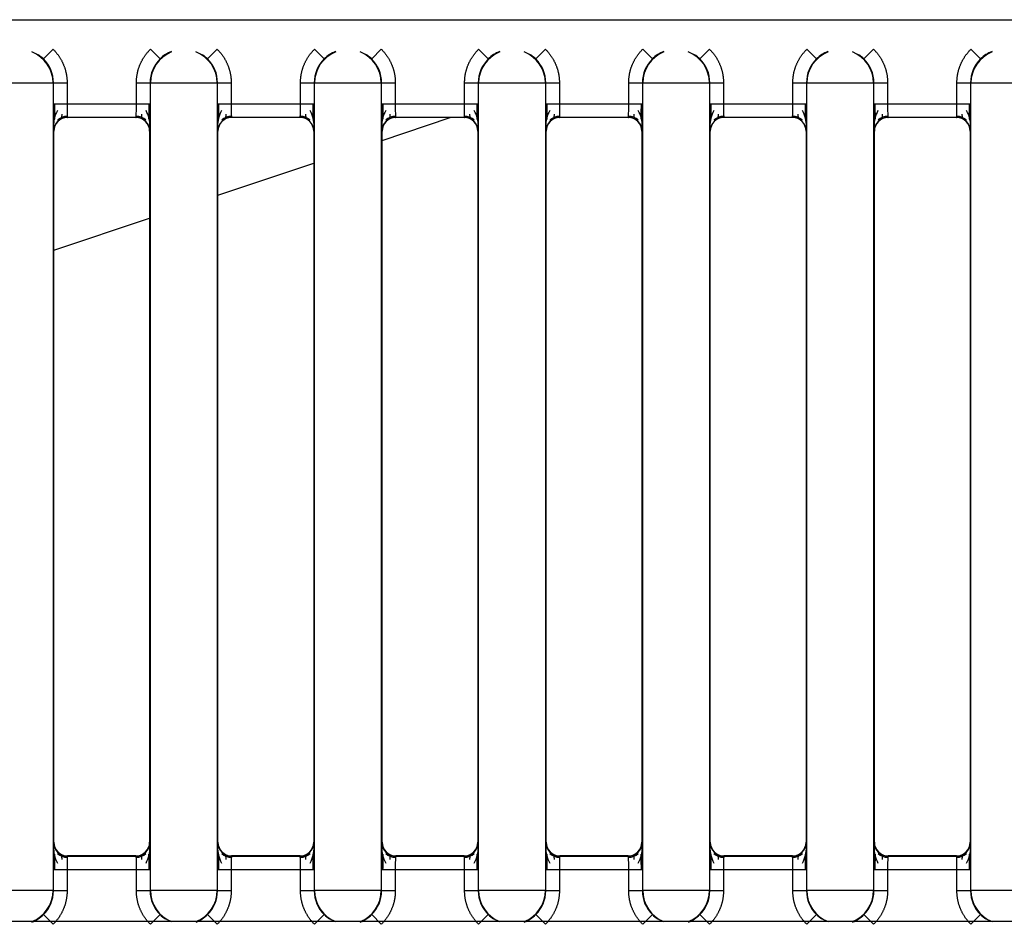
# Model space of a CAD drawing. Header units: millimetres. Extents: x 10 to 281, y 0 to 180.
# Tile 10 of 67: x 34.96 to 38.56, y 83.49 to 86.79. Entities that reach past the tile are written whole.
import ezdxf

# ---------------------------------------------------------------- set-up
doc = ezdxf.new("R2010")
doc.units = ezdxf.units.MM
doc.layers.add('134.134_BW4_CTM-', color=7, linetype='Continuous')
doc.layers.add('Standard', color=7, linetype='Continuous')

# ---------------------------------------------------------------- blocks, each defined once
blk = doc.blocks.new('SE3')
at = {"layer": '134.134_BW4_CTM-', "color": 7, "linetype": 'Continuous'}
for p, q in [((2.106, 54.338), (28.106, 54.338)), ((10.414, 54.1944), (10.4491, 54.23)), ((10.8402, 54.1944), (10.8051, 54.23)), ((11.014, 54.1944), (11.0491, 54.23)), ((11.4402, 54.1944), (11.4051, 54.23)), ((11.614, 54.1944), (11.6491, 54.23)), ((12.0402, 54.1944), (12.0051, 54.23)), ((12.214, 54.1944), (12.2491, 54.23)), ((12.6402, 54.1944), (12.6051, 54.23)), ((12.814, 54.1944), (12.8491, 54.23)), ((13.2402, 54.1944), (13.2051, 54.23)), ((13.414, 54.1944), (13.4491, 54.23)), ((13.8402, 54.1944), (13.8051, 54.23)), ((10.4492, 54.1063), (10.205, 54.1063)), ((10.4504, 54.1074), (10.4492, 54.1063)), ((10.4492, 54.1063), (10.4492, 51.1537)), ((10.4504, 54.1074), (10.5004, 54.1074)), ((10.4504, 54.0309), (10.4504, 54.1074)), ((10.5004, 54.1074), (10.5004, 54.0309)), ((10.7539, 54.0309), (10.7539, 54.1074)), ((10.7539, 54.1074), (10.8039, 54.1074)), ((10.805, 54.1063), (10.8039, 54.1074)), ((10.8039, 54.1074), (10.8039, 54.0309)), ((10.805, 51.1537), (10.805, 54.1063)), ((11.0492, 54.1063), (10.805, 54.1063)), ((11.0504, 54.1074), (11.0492, 54.1063)), ((11.0492, 54.1063), (11.0492, 51.1537)), ((11.0504, 54.0309), (11.0504, 54.1074)), ((11.0504, 54.1074), (11.1004, 54.1074)), ((11.1004, 54.1074), (11.1004, 54.0309)), ((11.3539, 54.1074), (11.4039, 54.1074)), ((11.3539, 54.0309), (11.3539, 54.1074)), ((11.405, 54.1063), (11.4039, 54.1074)), ((11.4039, 54.1074), (11.4039, 54.0309)), ((11.405, 51.1537), (11.405, 54.1063)), ((11.6492, 54.1063), (11.405, 54.1063)), ((11.6504, 54.1074), (11.6492, 54.1063)), ((11.6492, 54.1063), (11.6492, 51.1537)), ((11.6504, 54.1074), (11.7004, 54.1074)), ((11.6504, 54.0309), (11.6504, 54.1074)), ((11.7004, 54.1074), (11.7004, 54.0309)), ((11.9539, 54.1074), (12.0039, 54.1074)), ((11.9539, 54.0309), (11.9539, 54.1074)), ((12.005, 54.1063), (12.0039, 54.1074)), ((12.0039, 54.1074), (12.0039, 54.0309)), ((12.2492, 54.1063), (12.005, 54.1063)), ((12.005, 51.1537), (12.005, 54.1063)), ((12.2504, 54.1074), (12.2492, 54.1063)), ((12.2492, 54.1063), (12.2492, 51.1537)), ((12.2504, 54.0309), (12.2504, 54.1074)), ((12.2504, 54.1074), (12.3004, 54.1074)), ((12.3004, 54.1074), (12.3004, 54.0309)), ((12.5539, 54.0309), (12.5539, 54.1074)), ((12.5539, 54.1074), (12.6039, 54.1074)), ((12.605, 54.1063), (12.6039, 54.1074)), ((12.6039, 54.1074), (12.6039, 54.0309)), ((12.605, 51.1537), (12.605, 54.1063)), ((12.8492, 54.1063), (12.605, 54.1063)), ((12.8504, 54.1074), (12.8492, 54.1063)), ((12.8492, 54.1063), (12.8492, 51.1537)), ((12.8504, 54.0309), (12.8504, 54.1074)), ((12.8504, 54.1074), (12.9004, 54.1074)), ((12.9004, 54.1074), (12.9004, 54.0309)), ((13.1539, 54.0309), (13.1539, 54.1074)), ((13.1539, 54.1074), (13.2039, 54.1074)), ((13.205, 54.1063), (13.2039, 54.1074)), ((13.2039, 54.1074), (13.2039, 54.0309)), ((13.4492, 54.1063), (13.205, 54.1063)), ((13.205, 51.1537), (13.205, 54.1063)), ((13.4504, 54.1074), (13.4492, 54.1063)), ((13.4492, 54.1063), (13.4492, 51.1537)), ((13.4504, 54.1074), (13.5004, 54.1074)), ((13.4504, 54.0309), (13.4504, 54.1074)), ((13.5004, 54.1074), (13.5004, 54.0309)), ((13.7539, 54.0309), (13.7539, 54.1074)), ((13.7539, 54.1074), (13.8039, 54.1074)), ((13.805, 54.1063), (13.8039, 54.1074)), ((13.8039, 54.1074), (13.8039, 54.0309)), ((13.805, 51.1537), (13.805, 54.1063)), ((14.0492, 54.1063), (13.805, 54.1063)), ((10.4504, 54.0309), (10.5004, 54.0309)), ((10.5004, 54.0309), (10.7539, 54.0309)), ((10.7539, 54.0309), (10.8039, 54.0309)), ((11.0504, 54.0309), (11.1004, 54.0309)), ((11.1004, 54.0309), (11.3539, 54.0309)), ((11.3539, 54.0309), (11.4039, 54.0309)), ((11.6504, 54.0309), (11.7004, 54.0309)), ((11.7004, 54.0309), (11.9539, 54.0309)), ((11.9539, 54.0309), (12.0039, 54.0309)), ((12.2504, 54.0309), (12.3004, 54.0309)), ((12.3004, 54.0309), (12.5539, 54.0309)), ((12.5539, 54.0309), (12.6039, 54.0309)), ((12.8504, 54.0309), (12.9004, 54.0309)), ((12.9004, 54.0309), (13.1539, 54.0309)), ((13.1539, 54.0309), (13.2039, 54.0309)), ((13.4504, 54.0309), (13.5004, 54.0309)), ((13.5004, 54.0309), (13.7539, 54.0309)), ((13.7539, 54.0309), (13.8039, 54.0309)), ((10.753, 53.9809), (10.5012, 53.9809)), ((10.5012, 53.9809), (10.5021, 53.98)), ((10.7521, 53.98), (10.5021, 53.98)), ((10.7521, 53.98), (10.753, 53.9809)), ((11.353, 53.9809), (11.1012, 53.9809)), ((11.1012, 53.9809), (11.1021, 53.98)), ((11.3521, 53.98), (11.1021, 53.98)), ((11.3521, 53.98), (11.353, 53.9809)), ((11.6521, 53.8967), (11.901, 53.98)), ((11.953, 53.9809), (11.7012, 53.9809)), ((11.7012, 53.9809), (11.7021, 53.98)), ((11.9521, 53.98), (11.7021, 53.98)), ((11.9521, 53.98), (11.953, 53.9809)), ((12.553, 53.9809), (12.3012, 53.9809)), ((12.3012, 53.9809), (12.3021, 53.98)), ((12.5521, 53.98), (12.3021, 53.98)), ((12.5521, 53.98), (12.553, 53.9809)), ((13.153, 53.9809), (12.9012, 53.9809)), ((12.9012, 53.9809), (12.9021, 53.98)), ((13.1521, 53.98), (12.9021, 53.98)), ((13.1521, 53.98), (13.153, 53.9809)), ((13.753, 53.9809), (13.5012, 53.9809)), ((13.5012, 53.9809), (13.5021, 53.98)), ((13.7521, 53.98), (13.5021, 53.98)), ((13.7521, 53.98), (13.753, 53.9809)), ((10.4521, 53.93), (10.4512, 53.9309)), ((10.4521, 51.33), (10.4521, 53.93)), ((10.803, 53.9309), (10.8021, 53.93)), ((10.8021, 53.93), (10.8021, 51.33)), ((11.0521, 53.93), (11.0512, 53.9309)), ((11.0521, 51.33), (11.0521, 53.93)), ((11.403, 53.9309), (11.4021, 53.93)), ((11.4021, 53.93), (11.4021, 51.33)), ((11.6521, 53.93), (11.6512, 53.9309)), ((11.6521, 51.33), (11.6521, 53.93)), ((12.003, 53.9309), (12.0021, 53.93)), ((12.0021, 53.93), (12.0021, 51.33)), ((12.2521, 53.93), (12.2512, 53.9309)), ((12.2521, 51.33), (12.2521, 53.93)), ((12.603, 53.9309), (12.6021, 53.93)), ((12.6021, 53.93), (12.6021, 51.33)), ((12.8521, 53.93), (12.8512, 53.9309)), ((12.8521, 51.33), (12.8521, 53.93)), ((13.203, 53.9309), (13.2021, 53.93)), ((13.2021, 53.93), (13.2021, 51.33)), ((13.4521, 53.93), (13.4512, 53.9309)), ((13.4521, 51.33), (13.4521, 53.93)), ((13.803, 53.9309), (13.8021, 53.93)), ((13.8021, 53.93), (13.8021, 51.33)), ((11.0521, 53.696), (11.4021, 53.8131)), ((10.4521, 53.4952), (10.8021, 53.6123)), ((10.4512, 51.3291), (10.4521, 51.33)), ((10.8021, 51.33), (10.803, 51.3291)), ((11.0512, 51.3291), (11.0521, 51.33)), ((11.4021, 51.33), (11.403, 51.3291)), ((11.6512, 51.3291), (11.6521, 51.33)), ((12.0021, 51.33), (12.003, 51.3291)), ((12.2512, 51.3291), (12.2521, 51.33)), ((12.6021, 51.33), (12.603, 51.3291)), ((12.8512, 51.3291), (12.8521, 51.33)), ((13.2021, 51.33), (13.203, 51.3291)), ((13.4512, 51.3291), (13.4521, 51.33)), ((13.8021, 51.33), (13.803, 51.3291)), ((10.5021, 51.28), (10.5012, 51.2791)), ((10.5012, 51.2791), (10.753, 51.2791)), ((10.7521, 51.28), (10.5021, 51.28)), ((10.753, 51.2791), (10.7521, 51.28)), ((11.1021, 51.28), (11.1012, 51.2791)), ((11.1012, 51.2791), (11.353, 51.2791)), ((11.3521, 51.28), (11.1021, 51.28)), ((11.353, 51.2791), (11.3521, 51.28)), ((11.7021, 51.28), (11.7012, 51.2791)), ((11.7012, 51.2791), (11.953, 51.2791)), ((11.9521, 51.28), (11.7021, 51.28)), ((11.953, 51.2791), (11.9521, 51.28)), ((12.3021, 51.28), (12.3012, 51.2791)), ((12.3012, 51.2791), (12.553, 51.2791)), ((12.5521, 51.28), (12.3021, 51.28)), ((12.553, 51.2791), (12.5521, 51.28)), ((12.9021, 51.28), (12.9012, 51.2791)), ((12.9012, 51.2791), (13.153, 51.2791)), ((13.1521, 51.28), (12.9021, 51.28)), ((13.153, 51.2791), (13.1521, 51.28)), ((13.5021, 51.28), (13.5012, 51.2791)), ((13.5012, 51.2791), (13.753, 51.2791)), ((13.7521, 51.28), (13.5021, 51.28)), ((13.753, 51.2791), (13.7521, 51.28)), ((10.5004, 51.2291), (10.4504, 51.2291)), ((10.4504, 51.1526), (10.4504, 51.2291)), ((10.7539, 51.2291), (10.5004, 51.2291)), ((10.5004, 51.2291), (10.5004, 51.1526)), ((10.8039, 51.2291), (10.7539, 51.2291)), ((10.7539, 51.1526), (10.7539, 51.2291)), ((10.8039, 51.2291), (10.8039, 51.1526)), ((11.0504, 51.1526), (11.0504, 51.2291)), ((11.1004, 51.2291), (11.0504, 51.2291)), ((11.3539, 51.2291), (11.1004, 51.2291)), ((11.1004, 51.2291), (11.1004, 51.1526)), ((11.4039, 51.2291), (11.3539, 51.2291)), ((11.3539, 51.1526), (11.3539, 51.2291)), ((11.4039, 51.2291), (11.4039, 51.1526)), ((11.6504, 51.1526), (11.6504, 51.2291)), ((11.7004, 51.2291), (11.6504, 51.2291)), ((11.9539, 51.2291), (11.7004, 51.2291)), ((11.7004, 51.2291), (11.7004, 51.1526)), ((12.0039, 51.2291), (11.9539, 51.2291)), ((11.9539, 51.1526), (11.9539, 51.2291)), ((12.0039, 51.2291), (12.0039, 51.1526)), ((12.2504, 51.1526), (12.2504, 51.2291)), ((12.3004, 51.2291), (12.2504, 51.2291)), ((12.5539, 51.2291), (12.3004, 51.2291)), ((12.3004, 51.2291), (12.3004, 51.1526)), ((12.5539, 51.1526), (12.5539, 51.2291)), ((12.6039, 51.2291), (12.5539, 51.2291)), ((12.6039, 51.2291), (12.6039, 51.1526)), ((12.8504, 51.1526), (12.8504, 51.2291)), ((12.9004, 51.2291), (12.8504, 51.2291)), ((13.1539, 51.2291), (12.9004, 51.2291)), ((12.9004, 51.2291), (12.9004, 51.1526)), ((13.2039, 51.2291), (13.1539, 51.2291)), ((13.1539, 51.1526), (13.1539, 51.2291)), ((13.2039, 51.2291), (13.2039, 51.1526)), ((13.5004, 51.2291), (13.4504, 51.2291)), ((13.4504, 51.1526), (13.4504, 51.2291)), ((13.7539, 51.2291), (13.5004, 51.2291)), ((13.5004, 51.2291), (13.5004, 51.1526)), ((13.8039, 51.2291), (13.7539, 51.2291)), ((13.7539, 51.1526), (13.7539, 51.2291)), ((13.8039, 51.2291), (13.8039, 51.1526)), ((10.4492, 51.1537), (10.205, 51.1537)), ((10.4492, 51.1537), (10.4504, 51.1526)), ((10.5004, 51.1526), (10.4504, 51.1526)), ((10.8039, 51.1526), (10.7539, 51.1526)), ((10.8039, 51.1526), (10.805, 51.1537)), ((11.0492, 51.1537), (10.805, 51.1537)), ((11.0492, 51.1537), (11.0504, 51.1526)), ((11.1004, 51.1526), (11.0504, 51.1526)), ((11.4039, 51.1526), (11.3539, 51.1526)), ((11.4039, 51.1526), (11.405, 51.1537)), ((11.6492, 51.1537), (11.405, 51.1537)), ((11.6492, 51.1537), (11.6504, 51.1526)), ((11.7004, 51.1526), (11.6504, 51.1526)), ((12.0039, 51.1526), (11.9539, 51.1526)), ((12.0039, 51.1526), (12.005, 51.1537)), ((12.2492, 51.1537), (12.005, 51.1537)), ((12.2492, 51.1537), (12.2504, 51.1526)), ((12.3004, 51.1526), (12.2504, 51.1526)), ((12.6039, 51.1526), (12.5539, 51.1526)), ((12.6039, 51.1526), (12.605, 51.1537)), ((12.8492, 51.1537), (12.605, 51.1537)), ((12.8492, 51.1537), (12.8504, 51.1526)), ((12.9004, 51.1526), (12.8504, 51.1526)), ((13.2039, 51.1526), (13.1539, 51.1526)), ((13.2039, 51.1526), (13.205, 51.1537)), ((13.4492, 51.1537), (13.205, 51.1537)), ((13.4492, 51.1537), (13.4504, 51.1526)), ((13.5004, 51.1526), (13.4504, 51.1526)), ((13.8039, 51.1526), (13.7539, 51.1526)), ((13.8039, 51.1526), (13.805, 51.1537)), ((14.0492, 51.1537), (13.805, 51.1537)), ((10.414, 51.0656), (10.4491, 51.03)), ((10.8402, 51.0656), (10.8051, 51.03)), ((11.014, 51.0656), (11.0491, 51.03)), ((11.4402, 51.0656), (11.4051, 51.03)), ((11.614, 51.0656), (11.6491, 51.03)), ((12.0402, 51.0656), (12.0051, 51.03)), ((12.214, 51.0656), (12.2491, 51.03)), ((12.6402, 51.0656), (12.6051, 51.03)), ((12.814, 51.0656), (12.8491, 51.03)), ((13.2402, 51.0656), (13.2051, 51.03)), ((13.414, 51.0656), (13.4491, 51.03)), ((13.8402, 51.0656), (13.8051, 51.03)), ((28.106, 51.04), (0.724, 51.04))]:
    blk.add_line(p, q, dxfattribs=at)
for centre, radius, start, end in [((10.3271, 54.1063), 0.1221, 0.0044, 68.5777), ((10.9271, 54.1063), 0.1221, 111.4223, 179.9956), ((10.9266, 54.1073), 0.1227, 111.1547, 134.786), ((10.9271, 54.1063), 0.1221, 0.0044, 68.5777), ((11.5271, 54.1063), 0.1221, 111.4223, 179.9956), ((11.5266, 54.1073), 0.1227, 111.1547, 134.786), ((11.5271, 54.1063), 0.1221, 0.0044, 68.5777), ((12.1271, 54.1063), 0.1221, 111.4223, 179.9956), ((12.1266, 54.1073), 0.1227, 111.1547, 134.786), ((12.1271, 54.1063), 0.1221, 0.0044, 68.5777), ((12.7271, 54.1063), 0.1221, 111.4223, 179.9956), ((12.7266, 54.1073), 0.1227, 111.1547, 134.786), ((12.7271, 54.1063), 0.1221, 0.0044, 68.5777), ((13.3271, 54.1063), 0.1221, 111.4223, 179.9956), ((13.3266, 54.1073), 0.1227, 111.1547, 134.786), ((13.3271, 54.1063), 0.1221, 0.0044, 68.5777), ((13.9271, 54.1063), 0.1221, 111.4223, 179.9956), ((13.9266, 54.1073), 0.1227, 111.1547, 134.786), ((10.3276, 54.1073), 0.1227, 45.2204, 56.8912), ((10.3282, 54.1074), 0.1221, 359.9973, 45.4002), ((10.926, 54.1074), 0.1221, 134.5998, 180.0027), ((10.9276, 54.1073), 0.1227, 45.2204, 56.8912), ((10.9282, 54.1074), 0.1221, 359.9973, 45.4002), ((11.526, 54.1074), 0.1221, 134.5998, 180.0027), ((11.5276, 54.1073), 0.1227, 45.2204, 56.8912), ((11.5282, 54.1074), 0.1221, 359.9973, 45.4002), ((12.126, 54.1074), 0.1221, 134.5998, 180.0027), ((12.1276, 54.1073), 0.1227, 45.2204, 56.8912), ((12.1282, 54.1074), 0.1221, 359.9973, 45.4002), ((12.726, 54.1074), 0.1221, 134.5998, 180.0027), ((12.7276, 54.1073), 0.1227, 45.2204, 56.8912), ((12.7282, 54.1074), 0.1221, 359.9973, 45.4002), ((13.326, 54.1074), 0.1221, 134.5998, 180.0027), ((13.3276, 54.1073), 0.1227, 45.2204, 56.8912), ((13.3282, 54.1074), 0.1221, 359.9973, 45.4002), ((13.926, 54.1074), 0.1221, 134.5998, 180.0027), ((13.3751, 54.0062), 2.9249, 179.5161, 181.4752), ((10.5639, 53.9504), 0.1132, 150.6626, 181.7972), ((16.652, 54.0358), 6.1978, 180.04592, 180.57387), ((11.271, 54.0192), 0.7707, 179.1321, 182.8504), ((9.9853, 54.0192), 0.7686, 357.1447, 0.8728), ((10.6903, 53.9504), 0.1132, 358.2028, 29.338), ((4.6021, 54.0358), 6.1979, 359.42615, 359.95409), ((7.8791, 54.0062), 2.9249, 358.5248, 0.4839), ((13.9751, 54.0062), 2.9249, 179.5161, 181.4752), ((11.1639, 53.9504), 0.1132, 150.6626, 181.7972), ((17.252, 54.0358), 6.1978, 180.04592, 180.57387), ((11.871, 54.0192), 0.7707, 179.1321, 182.8504), ((10.5853, 54.0192), 0.7686, 357.1447, 0.8728), ((11.2903, 53.9504), 0.1132, 358.2028, 29.338), ((5.2021, 54.0358), 6.1979, 359.42615, 359.95409), ((8.4791, 54.0062), 2.9249, 358.5248, 0.4839), ((14.5751, 54.0062), 2.9249, 179.5161, 181.4752), ((11.7639, 53.9504), 0.1132, 150.6626, 181.7972), ((17.852, 54.0358), 6.1978, 180.04592, 180.57387), ((12.471, 54.0192), 0.7707, 179.1321, 182.8504), ((11.1853, 54.0192), 0.7686, 357.1447, 0.8728), ((11.8903, 53.9504), 0.1132, 358.2028, 29.338), ((5.8021, 54.0358), 6.1979, 359.42615, 359.95409), ((9.0791, 54.0062), 2.9249, 358.5248, 0.4839), ((15.1751, 54.0062), 2.9249, 179.5161, 181.4752), ((12.3639, 53.9504), 0.1132, 150.6626, 181.7972), ((18.452, 54.0358), 6.1978, 180.04592, 180.57387), ((13.071, 54.0192), 0.7707, 179.1321, 182.8504), ((11.7853, 54.0192), 0.7686, 357.1447, 0.8728), ((12.4903, 53.9504), 0.1132, 358.2028, 29.338), ((6.4021, 54.0358), 6.1979, 359.42615, 359.95409), ((9.6791, 54.0062), 2.9249, 358.5248, 0.4839), ((15.7751, 54.0062), 2.9249, 179.5161, 181.4752), ((12.9639, 53.9504), 0.1132, 150.6626, 181.7972), ((19.052, 54.0358), 6.1978, 180.04592, 180.57387), ((13.671, 54.0192), 0.7707, 179.1321, 182.8504), ((12.3853, 54.0192), 0.7686, 357.1447, 0.8728), ((13.0903, 53.9504), 0.1132, 358.2028, 29.338), ((7.0021, 54.0358), 6.1979, 359.42615, 359.95409), ((10.2791, 54.0062), 2.9249, 358.5248, 0.4839), ((16.3751, 54.0062), 2.9249, 179.5161, 181.4752), ((13.5639, 53.9504), 0.1132, 150.6626, 181.7972), ((19.652, 54.0358), 6.1978, 180.04592, 180.57387), ((14.271, 54.0192), 0.7707, 179.1321, 182.8504), ((12.9853, 54.0192), 0.7686, 357.1447, 0.8728), ((13.6903, 53.9504), 0.1132, 358.2028, 29.338), ((7.6021, 54.0358), 6.1979, 359.42615, 359.95409), ((10.8791, 54.0062), 2.9249, 358.5248, 0.4839), ((10.5012, 53.9309), 0.05, 90.0053, 179.9947), ((10.501, 53.9317), 0.0531, 90.1375, 131.8551), ((10.753, 53.9309), 0.05, 0.0053, 89.9947), ((10.7532, 53.9317), 0.0531, 48.145, 89.8626), ((11.1012, 53.9309), 0.05, 90.0053, 179.9947), ((11.101, 53.9317), 0.0531, 90.1375, 131.8551), ((11.353, 53.9309), 0.05, 0.0053, 89.9947), ((11.3532, 53.9317), 0.0531, 48.145, 89.8626), ((11.7012, 53.9309), 0.05, 90.0053, 179.9947), ((11.701, 53.9317), 0.0531, 90.1375, 131.8551), ((11.953, 53.9309), 0.05, 0.0053, 89.9947), ((11.9532, 53.9317), 0.0531, 48.145, 89.8626), ((12.3012, 53.9309), 0.05, 90.0053, 179.9947), ((12.301, 53.9317), 0.0531, 90.1375, 131.8551), ((12.553, 53.9309), 0.05, 0.0053, 89.9947), ((12.5532, 53.9317), 0.0531, 48.145, 89.8626), ((12.9012, 53.9309), 0.05, 90.0053, 179.9947), ((12.901, 53.9317), 0.0531, 90.1375, 131.8551), ((13.153, 53.9309), 0.05, 0.0053, 89.9947), ((13.1532, 53.9317), 0.0531, 48.145, 89.8626), ((13.5012, 53.9309), 0.05, 90.0053, 179.9947), ((13.501, 53.9317), 0.0531, 90.1375, 131.8551), ((13.753, 53.9309), 0.05, 0.0053, 89.9947), ((13.7532, 53.9317), 0.0531, 48.145, 89.8626), ((13.3751, 51.2538), 2.9249, 178.5248, 180.4839), ((10.5639, 51.3096), 0.1132, 178.2028, 209.338), ((10.5012, 51.3291), 0.05, 180.0053, 269.9947), ((10.753, 51.3291), 0.05, 270.0053, 359.9947), ((10.6903, 51.3096), 0.1132, 330.6626, 1.7972), ((7.8791, 51.2538), 2.9249, 359.5161, 1.4752), ((13.9751, 51.2538), 2.9249, 178.5248, 180.4839), ((11.1639, 51.3096), 0.1132, 178.2028, 209.338), ((11.1012, 51.3291), 0.05, 180.0053, 269.9947), ((11.353, 51.3291), 0.05, 270.0053, 359.9947), ((11.2903, 51.3096), 0.1132, 330.6626, 1.7972), ((8.4791, 51.2538), 2.9249, 359.5161, 1.4752), ((14.5751, 51.2538), 2.9249, 178.5248, 180.4839), ((11.7639, 51.3096), 0.1132, 178.2028, 209.338), ((11.7012, 51.3291), 0.05, 180.0053, 269.9947), ((11.953, 51.3291), 0.05, 270.0053, 359.9947), ((11.8903, 51.3096), 0.1132, 330.6626, 1.7972), ((9.0791, 51.2538), 2.9249, 359.5161, 1.4752), ((15.1751, 51.2538), 2.9249, 178.5248, 180.4839), ((12.3639, 51.3096), 0.1132, 178.2028, 209.338), ((12.3012, 51.3291), 0.05, 180.0053, 269.9947), ((12.553, 51.3291), 0.05, 270.0053, 359.9947), ((12.4903, 51.3096), 0.1132, 330.6626, 1.7972), ((9.6791, 51.2538), 2.9249, 359.5161, 1.4752), ((15.7751, 51.2538), 2.9249, 178.5248, 180.4839), ((12.9639, 51.3096), 0.1132, 178.2028, 209.338), ((12.9012, 51.3291), 0.05, 180.0053, 269.9947), ((13.153, 51.3291), 0.05, 270.0053, 359.9947), ((13.0903, 51.3096), 0.1132, 330.6626, 1.7972), ((10.2791, 51.2538), 2.9249, 359.5161, 1.4752), ((16.3751, 51.2538), 2.9249, 178.5248, 180.4839), ((13.5639, 51.3096), 0.1132, 178.2028, 209.338), ((13.5012, 51.3291), 0.05, 180.0053, 269.9947), ((13.753, 51.3291), 0.05, 270.0053, 359.9947), ((13.6903, 51.3096), 0.1132, 330.6626, 1.7972), ((10.8791, 51.2538), 2.9249, 359.5161, 1.4752), ((16.6521, 51.2242), 6.1979, 179.42615, 179.95409), ((10.501, 51.3283), 0.0531, 228.145, 269.8626), ((11.2689, 51.2408), 0.7686, 177.1447, 180.8728), ((9.9833, 51.2408), 0.7707, 359.1321, 2.8504), ((10.7532, 51.3283), 0.0531, 270.1375, 311.8551), ((4.6022, 51.2242), 6.1978, 0.04592, 0.57387), ((17.2521, 51.2242), 6.1979, 179.42615, 179.95409), ((11.101, 51.3283), 0.0531, 228.145, 269.8626), ((11.8689, 51.2408), 0.7686, 177.1447, 180.8728), ((10.5833, 51.2408), 0.7707, 359.1321, 2.8504), ((11.3532, 51.3283), 0.0531, 270.1375, 311.8551), ((5.2022, 51.2242), 6.1978, 0.04592, 0.57387), ((17.8521, 51.2242), 6.1979, 179.42615, 179.95409), ((11.701, 51.3283), 0.0531, 228.145, 269.8626), ((12.4689, 51.2408), 0.7686, 177.1447, 180.8728), ((11.1833, 51.2408), 0.7707, 359.1321, 2.8504), ((11.9532, 51.3283), 0.0531, 270.1375, 311.8551), ((5.8022, 51.2242), 6.1978, 0.04592, 0.57387), ((18.4521, 51.2242), 6.1979, 179.42615, 179.95409), ((12.301, 51.3283), 0.0531, 228.145, 269.8626), ((13.0689, 51.2408), 0.7686, 177.1447, 180.8728), ((11.7833, 51.2408), 0.7707, 359.1321, 2.8504), ((12.5532, 51.3283), 0.0531, 270.1375, 311.8551), ((6.4022, 51.2242), 6.1978, 0.04592, 0.57387), ((19.0521, 51.2242), 6.1979, 179.42615, 179.95409), ((12.901, 51.3283), 0.0531, 228.145, 269.8626), ((13.6689, 51.2408), 0.7686, 177.1447, 180.8728), ((12.3833, 51.2408), 0.7707, 359.1321, 2.8504), ((13.1532, 51.3283), 0.0531, 270.1375, 311.8551), ((7.0022, 51.2242), 6.1978, 0.04592, 0.57387), ((19.6521, 51.2242), 6.1979, 179.42615, 179.95409), ((13.501, 51.3283), 0.0531, 228.145, 269.8626), ((14.2689, 51.2408), 0.7686, 177.1447, 180.8728), ((12.9833, 51.2408), 0.7707, 359.1321, 2.8504), ((13.7532, 51.3283), 0.0531, 270.1375, 311.8551), ((7.6022, 51.2242), 6.1978, 0.04592, 0.57387), ((10.3271, 51.1537), 0.1221, 291.4223, 359.9956), ((10.3282, 51.1526), 0.1221, 314.5998, 0.0027), ((10.926, 51.1526), 0.1221, 179.9973, 225.4002), ((10.9271, 51.1537), 0.1221, 180.0044, 248.5777), ((10.9271, 51.1537), 0.1221, 291.4223, 359.9956), ((10.9282, 51.1526), 0.1221, 314.5998, 0.0027), ((11.526, 51.1526), 0.1221, 179.9973, 225.4002), ((11.5271, 51.1537), 0.1221, 180.0044, 248.5777), ((11.5271, 51.1537), 0.1221, 291.4223, 359.9956), ((11.5282, 51.1526), 0.1221, 314.5998, 0.0027), ((12.126, 51.1526), 0.1221, 179.9973, 225.4002), ((12.1271, 51.1537), 0.1221, 180.0044, 248.5777), ((12.1271, 51.1537), 0.1221, 291.4223, 359.9956), ((12.1282, 51.1526), 0.1221, 314.5998, 0.0027), ((12.726, 51.1526), 0.1221, 179.9973, 225.4002), ((12.7271, 51.1537), 0.1221, 180.0044, 248.5777), ((12.7271, 51.1537), 0.1221, 291.4223, 359.9956), ((12.7282, 51.1526), 0.1221, 314.5998, 0.0027), ((13.326, 51.1526), 0.1221, 179.9973, 225.4002), ((13.3271, 51.1537), 0.1221, 180.0044, 248.5777), ((13.3271, 51.1537), 0.1221, 291.4223, 359.9956), ((13.3282, 51.1526), 0.1221, 314.5998, 0.0027), ((13.926, 51.1526), 0.1221, 179.9973, 225.4002), ((13.9271, 51.1537), 0.1221, 180.0044, 248.5777), ((10.3276, 51.1527), 0.1227, 291.1547, 314.786), ((10.9267, 51.1527), 0.1227, 225.2204, 236.8912), ((10.9276, 51.1527), 0.1227, 291.1547, 314.786), ((11.5267, 51.1527), 0.1227, 225.2204, 236.8912), ((11.5276, 51.1527), 0.1227, 291.1547, 314.786), ((12.1267, 51.1527), 0.1227, 225.2204, 236.8912), ((12.1276, 51.1527), 0.1227, 291.1547, 314.786), ((12.7267, 51.1527), 0.1227, 225.2204, 236.8912), ((12.7276, 51.1527), 0.1227, 291.1547, 314.786), ((13.3267, 51.1527), 0.1227, 225.2204, 236.8912), ((13.3276, 51.1527), 0.1227, 291.1547, 314.786), ((13.9267, 51.1527), 0.1227, 225.2204, 236.8912)]:
    blk.add_arc(centre, radius, start, end, dxfattribs=at)
for centre, major_axis in [((10.5021, 53.93), (0.0354, -0.0354)), ((10.7521, 53.93), (-0.0354, -0.0354)), ((11.1021, 53.93), (0.0354, -0.0354)), ((11.3521, 53.93), (-0.0354, -0.0354)), ((11.7021, 53.93), (0.0354, -0.0354)), ((11.9521, 53.93), (-0.0354, -0.0354)), ((12.3021, 53.93), (0.0354, -0.0354)), ((12.5521, 53.93), (-0.0354, -0.0354)), ((12.9021, 53.93), (0.0354, -0.0354)), ((13.1521, 53.93), (-0.0354, -0.0354)), ((13.5021, 53.93), (0.0354, -0.0354)), ((13.7521, 53.93), (-0.0354, -0.0354)), ((10.5021, 51.33), (0.0354, 0.0354)), ((10.7521, 51.33), (-0.0354, 0.0354)), ((11.1021, 51.33), (0.0354, 0.0354)), ((11.3521, 51.33), (-0.0354, 0.0354)), ((11.7021, 51.33), (0.0354, 0.0354)), ((11.9521, 51.33), (-0.0354, 0.0354)), ((12.3021, 51.33), (0.0354, 0.0354)), ((12.5521, 51.33), (-0.0354, 0.0354)), ((12.9021, 51.33), (0.0354, 0.0354)), ((13.1521, 51.33), (-0.0354, 0.0354)), ((13.5021, 51.33), (0.0354, 0.0354)), ((13.7521, 51.33), (-0.0354, 0.0354))]:
    blk.add_ellipse(centre, major_axis=major_axis, ratio=0.999924, start_param=2.356233, end_param=3.926953, dxfattribs=at)
for points, degree, knots in [([(10.4491, 54.23), (10.4737, 54.2058), (10.487, 54.1739), (10.5004, 54.142), (10.5004, 54.1074)], 2, [0, 0, 0, 0.5, 0.5, 1, 1, 1]), ([(10.7539, 54.1074), (10.7539, 54.142), (10.7672, 54.1739), (10.7805, 54.2057), (10.8051, 54.23)], 2, [0, 0, 0, 0.5, 0.5, 1, 1, 1]), ([(11.0491, 54.23), (11.0737, 54.2058), (11.087, 54.1739), (11.1004, 54.142), (11.1004, 54.1074)], 2, [0, 0, 0, 0.5, 0.5, 1, 1, 1]), ([(11.3539, 54.1074), (11.3539, 54.142), (11.3672, 54.1739), (11.3805, 54.2057), (11.4051, 54.23)], 2, [0, 0, 0, 0.5, 0.5, 1, 1, 1]), ([(11.6491, 54.23), (11.6737, 54.2058), (11.687, 54.1739), (11.7004, 54.142), (11.7004, 54.1074)], 2, [0, 0, 0, 0.5, 0.5, 1, 1, 1]), ([(11.9539, 54.1074), (11.9539, 54.142), (11.9672, 54.1739), (11.9805, 54.2057), (12.0051, 54.23)], 2, [0, 0, 0, 0.5, 0.5, 1, 1, 1]), ([(12.2491, 54.23), (12.2737, 54.2058), (12.287, 54.1739), (12.3004, 54.142), (12.3004, 54.1074)], 2, [0, 0, 0, 0.5, 0.5, 1, 1, 1]), ([(12.5539, 54.1074), (12.5539, 54.142), (12.5672, 54.1739), (12.5805, 54.2057), (12.6051, 54.23)], 2, [0, 0, 0, 0.5, 0.5, 1, 1, 1]), ([(12.8491, 54.23), (12.8737, 54.2058), (12.887, 54.1739), (12.9004, 54.142), (12.9004, 54.1074)], 2, [0, 0, 0, 0.5, 0.5, 1, 1, 1]), ([(13.1539, 54.1074), (13.1539, 54.142), (13.1672, 54.1739), (13.1805, 54.2057), (13.2051, 54.23)], 2, [0, 0, 0, 0.5, 0.5, 1, 1, 1]), ([(13.4491, 54.23), (13.4737, 54.2058), (13.487, 54.1739), (13.5004, 54.142), (13.5004, 54.1074)], 2, [0, 0, 0, 0.5, 0.5, 1, 1, 1]), ([(13.7539, 54.1074), (13.7539, 54.142), (13.7672, 54.1739), (13.7805, 54.2057), (13.8051, 54.23)], 2, [0, 0, 0, 0.5, 0.5, 1, 1, 1]), ([(10.4799, 53.976), (10.4801, 53.9763), (10.4805, 53.977), (10.4811, 53.9806), (10.4816, 53.9859), (10.482, 53.9904), (10.4822, 53.9931)], 3, [0, 0, 0, 0, 0.252139, 0.502765, 0.75213, 1, 1, 1, 1]), ([(10.772, 53.9931), (10.7722, 53.9904), (10.7726, 53.9859), (10.7732, 53.9806), (10.7737, 53.977), (10.7741, 53.9763), (10.7743, 53.976)], 3, [0, 0, 0, 0, 0.247875, 0.497241, 0.747866, 1, 1, 1, 1]), ([(11.0799, 53.976), (11.0801, 53.9763), (11.0805, 53.977), (11.0811, 53.9806), (11.0816, 53.9859), (11.082, 53.9904), (11.0822, 53.9931)], 3, [0, 0, 0, 0, 0.252139, 0.502765, 0.75213, 1, 1, 1, 1]), ([(11.372, 53.9931), (11.3722, 53.9904), (11.3726, 53.9859), (11.3732, 53.9806), (11.3737, 53.977), (11.3741, 53.9763), (11.3743, 53.976)], 3, [0, 0, 0, 0, 0.247875, 0.497241, 0.747866, 1, 1, 1, 1]), ([(11.6799, 53.976), (11.6801, 53.9763), (11.6805, 53.977), (11.6811, 53.9806), (11.6816, 53.9859), (11.682, 53.9904), (11.6822, 53.9931)], 3, [0, 0, 0, 0, 0.252139, 0.502765, 0.75213, 1, 1, 1, 1]), ([(11.972, 53.9931), (11.9722, 53.9904), (11.9726, 53.9859), (11.9732, 53.9806), (11.9737, 53.977), (11.9741, 53.9763), (11.9743, 53.976)], 3, [0, 0, 0, 0, 0.247875, 0.497241, 0.747866, 1, 1, 1, 1]), ([(12.2799, 53.976), (12.2801, 53.9763), (12.2805, 53.977), (12.2811, 53.9806), (12.2816, 53.9859), (12.282, 53.9904), (12.2822, 53.9931)], 3, [0, 0, 0, 0, 0.252139, 0.502765, 0.75213, 1, 1, 1, 1]), ([(12.572, 53.9931), (12.5722, 53.9904), (12.5726, 53.9859), (12.5732, 53.9806), (12.5737, 53.977), (12.5741, 53.9763), (12.5743, 53.976)], 3, [0, 0, 0, 0, 0.247875, 0.497241, 0.747866, 1, 1, 1, 1]), ([(12.8799, 53.976), (12.8801, 53.9763), (12.8805, 53.977), (12.8811, 53.9806), (12.8816, 53.9859), (12.882, 53.9904), (12.8822, 53.9931)], 3, [0, 0, 0, 0, 0.252139, 0.502765, 0.75213, 1, 1, 1, 1]), ([(13.172, 53.9931), (13.1722, 53.9904), (13.1726, 53.9859), (13.1732, 53.9806), (13.1737, 53.977), (13.1741, 53.9763), (13.1743, 53.976)], 3, [0, 0, 0, 0, 0.247875, 0.497241, 0.747866, 1, 1, 1, 1]), ([(13.4799, 53.976), (13.4801, 53.9763), (13.4805, 53.977), (13.4811, 53.9806), (13.4816, 53.9859), (13.482, 53.9904), (13.4822, 53.9931)], 3, [0, 0, 0, 0, 0.252139, 0.502765, 0.75213, 1, 1, 1, 1]), ([(13.772, 53.9931), (13.7722, 53.9904), (13.7726, 53.9859), (13.7732, 53.9806), (13.7737, 53.977), (13.7741, 53.9763), (13.7743, 53.976)], 3, [0, 0, 0, 0, 0.247875, 0.497241, 0.747866, 1, 1, 1, 1]), ([(10.4822, 51.2669), (10.482, 51.2696), (10.4816, 51.2741), (10.4811, 51.2794), (10.4805, 51.283), (10.4801, 51.2837), (10.4799, 51.284)], 3, [0, 0, 0, 0, 0.247875, 0.497241, 0.747866, 1, 1, 1, 1]), ([(10.7743, 51.284), (10.7741, 51.2837), (10.7738, 51.283), (10.7732, 51.2794), (10.7726, 51.2741), (10.7722, 51.2696), (10.772, 51.2669)], 3, [0, 0, 0, 0, 0.252139, 0.502765, 0.75213, 1, 1, 1, 1]), ([(11.0822, 51.2669), (11.082, 51.2696), (11.0816, 51.2741), (11.0811, 51.2794), (11.0805, 51.283), (11.0801, 51.2837), (11.0799, 51.284)], 3, [0, 0, 0, 0, 0.247875, 0.497241, 0.747866, 1, 1, 1, 1]), ([(11.3743, 51.284), (11.3741, 51.2837), (11.3738, 51.283), (11.3732, 51.2794), (11.3726, 51.2741), (11.3722, 51.2696), (11.372, 51.2669)], 3, [0, 0, 0, 0, 0.252139, 0.502765, 0.75213, 1, 1, 1, 1]), ([(11.6822, 51.2669), (11.682, 51.2696), (11.6816, 51.2741), (11.6811, 51.2794), (11.6805, 51.283), (11.6801, 51.2837), (11.6799, 51.284)], 3, [0, 0, 0, 0, 0.247875, 0.497241, 0.747866, 1, 1, 1, 1]), ([(11.9743, 51.284), (11.9741, 51.2837), (11.9738, 51.283), (11.9732, 51.2794), (11.9726, 51.2741), (11.9722, 51.2696), (11.972, 51.2669)], 3, [0, 0, 0, 0, 0.252139, 0.502765, 0.75213, 1, 1, 1, 1]), ([(12.2822, 51.2669), (12.282, 51.2696), (12.2816, 51.2741), (12.2811, 51.2794), (12.2805, 51.283), (12.2801, 51.2837), (12.2799, 51.284)], 3, [0, 0, 0, 0, 0.247875, 0.497241, 0.747866, 1, 1, 1, 1]), ([(12.5743, 51.284), (12.5741, 51.2837), (12.5738, 51.283), (12.5732, 51.2794), (12.5726, 51.2741), (12.5722, 51.2696), (12.572, 51.2669)], 3, [0, 0, 0, 0, 0.252139, 0.502765, 0.75213, 1, 1, 1, 1]), ([(12.8822, 51.2669), (12.882, 51.2696), (12.8816, 51.2741), (12.8811, 51.2794), (12.8805, 51.283), (12.8801, 51.2837), (12.8799, 51.284)], 3, [0, 0, 0, 0, 0.247875, 0.497241, 0.747866, 1, 1, 1, 1]), ([(13.1743, 51.284), (13.1741, 51.2837), (13.1738, 51.283), (13.1732, 51.2794), (13.1726, 51.2741), (13.1722, 51.2696), (13.172, 51.2669)], 3, [0, 0, 0, 0, 0.252139, 0.502765, 0.75213, 1, 1, 1, 1]), ([(13.4822, 51.2669), (13.482, 51.2696), (13.4816, 51.2741), (13.4811, 51.2794), (13.4805, 51.283), (13.4801, 51.2837), (13.4799, 51.284)], 3, [0, 0, 0, 0, 0.247875, 0.497241, 0.747866, 1, 1, 1, 1]), ([(13.7743, 51.284), (13.7741, 51.2837), (13.7738, 51.283), (13.7732, 51.2794), (13.7726, 51.2741), (13.7722, 51.2696), (13.772, 51.2669)], 3, [0, 0, 0, 0, 0.252139, 0.502765, 0.75213, 1, 1, 1, 1]), ([(10.5004, 51.1526), (10.5004, 51.118), (10.487, 51.0861), (10.4737, 51.0543), (10.4491, 51.03)], 2, [0, 0, 0, 0.5, 0.5, 1, 1, 1]), ([(10.8051, 51.03), (10.7805, 51.0542), (10.7672, 51.0861), (10.7539, 51.118), (10.7539, 51.1526)], 2, [0, 0, 0, 0.5, 0.5, 1, 1, 1]), ([(11.1004, 51.1526), (11.1004, 51.118), (11.087, 51.0861), (11.0737, 51.0543), (11.0491, 51.03)], 2, [0, 0, 0, 0.5, 0.5, 1, 1, 1]), ([(11.4051, 51.03), (11.3805, 51.0542), (11.3672, 51.0861), (11.3539, 51.118), (11.3539, 51.1526)], 2, [0, 0, 0, 0.5, 0.5, 1, 1, 1]), ([(11.7004, 51.1526), (11.7004, 51.118), (11.687, 51.0861), (11.6737, 51.0543), (11.6491, 51.03)], 2, [0, 0, 0, 0.5, 0.5, 1, 1, 1]), ([(12.0051, 51.03), (11.9805, 51.0542), (11.9672, 51.0861), (11.9539, 51.118), (11.9539, 51.1526)], 2, [0, 0, 0, 0.5, 0.5, 1, 1, 1]), ([(12.3004, 51.1526), (12.3004, 51.118), (12.287, 51.0861), (12.2737, 51.0543), (12.2491, 51.03)], 2, [0, 0, 0, 0.5, 0.5, 1, 1, 1]), ([(12.6051, 51.03), (12.5805, 51.0542), (12.5672, 51.0861), (12.5539, 51.118), (12.5539, 51.1526)], 2, [0, 0, 0, 0.5, 0.5, 1, 1, 1]), ([(12.9004, 51.1526), (12.9004, 51.118), (12.887, 51.0861), (12.8737, 51.0543), (12.8491, 51.03)], 2, [0, 0, 0, 0.5, 0.5, 1, 1, 1]), ([(13.2051, 51.03), (13.1805, 51.0542), (13.1672, 51.0861), (13.1539, 51.118), (13.1539, 51.1526)], 2, [0, 0, 0, 0.5, 0.5, 1, 1, 1]), ([(13.5004, 51.1526), (13.5004, 51.118), (13.487, 51.0861), (13.4737, 51.0543), (13.4491, 51.03)], 2, [0, 0, 0, 0.5, 0.5, 1, 1, 1]), ([(13.8051, 51.03), (13.7805, 51.0542), (13.7672, 51.0861), (13.7539, 51.118), (13.7539, 51.1526)], 2, [0, 0, 0, 0.5, 0.5, 1, 1, 1])]:
    blk.add_open_spline(points, degree=degree, knots=knots, dxfattribs=at)

msp = doc.modelspace()

# ---------------------------------------------------------------- block references
at = {"layer": 'Standard', "color": 7}
msp.add_blockref('SE3', (24.6318, 32.4558), dxfattribs=at)

doc.saveas('drawing.dxf')
